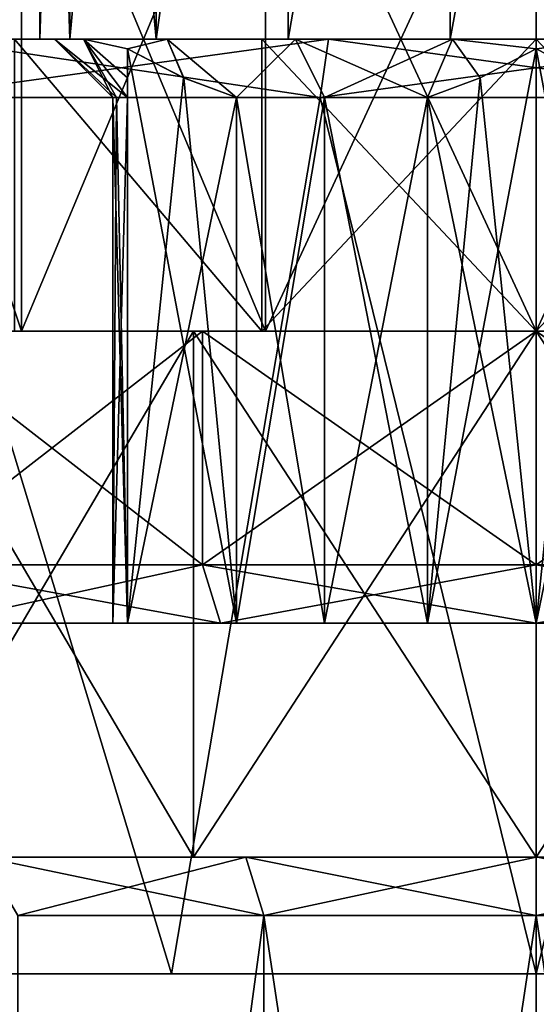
# Model space of a CAD drawing. Header units: millimetres. Extents: x -144 to 364, y -408 to 1133.
# Tile 101 of 256: x -4.42 to 0, y 29.99 to 38.42. Entities that reach past the tile are written whole.
import ezdxf

# ---------------------------------------------------------------- set-up
doc = ezdxf.new("R2010")
doc.units = ezdxf.units.MM
doc.header["$LTSCALE"] = 41.718519
for name, color, linetype in [('173', 7, 'CONTINUOUS'), ('174', 7, 'CONTINUOUS'), ('179', 7, 'CONTINUOUS'), ('183', 7, 'CONTINUOUS'), ('184', 7, 'CONTINUOUS'), ('361', 7, 'CONTINUOUS'), ('362', 7, 'CONTINUOUS'), ('363', 7, 'CONTINUOUS'), ('364', 7, 'CONTINUOUS'), ('365', 7, 'CONTINUOUS'), ('366', 7, 'CONTINUOUS'), ('367', 7, 'CONTINUOUS'), ('370', 7, 'CONTINUOUS'), ('371', 7, 'CONTINUOUS'), ('372', 7, 'CONTINUOUS'), ('375', 7, 'CONTINUOUS'), ('376', 7, 'CONTINUOUS'), ('377', 7, 'CONTINUOUS'), ('378', 7, 'CONTINUOUS'), ('383', 7, 'CONTINUOUS'), ('384', 7, 'CONTINUOUS'), ('385', 7, 'CONTINUOUS'), ('386', 7, 'CONTINUOUS'), ('389', 7, 'CONTINUOUS'), ('390', 7, 'CONTINUOUS'), ('391', 7, 'CONTINUOUS'), ('392', 7, 'CONTINUOUS'), ('393', 7, 'CONTINUOUS'), ('396', 7, 'CONTINUOUS'), ('397', 7, 'CONTINUOUS'), ('398', 7, 'CONTINUOUS'), ('400', 7, 'CONTINUOUS'), ('401', 7, 'CONTINUOUS'), ('402', 7, 'CONTINUOUS'), ('403', 7, 'CONTINUOUS'), ('404', 7, 'CONTINUOUS'), ('405', 7, 'CONTINUOUS'), ('740', 7, 'CONTINUOUS'), ('744', 7, 'CONTINUOUS'), ('746', 7, 'CONTINUOUS'), ('747', 7, 'CONTINUOUS'), ('748', 7, 'CONTINUOUS'), ('749', 7, 'CONTINUOUS')]:
    doc.layers.add(name, color=color, linetype=linetype)

msp = doc.modelspace()

# ---------------------------------------------------------------- linework, layer by layer
at = {"layer": '173', "color": 7, "linetype": 'CONTINUOUS', "true_color": 0xaaaaaa}
for points in [[(-2.3331, 30.75, 7.1805), (-4.4377, 15.25, 6.1081), (-4.4378, 30.75, 6.1081), (-2.3331, 30.75, 7.1805)], [(-2.333, 15.25, 7.1805), (-4.4377, 15.25, 6.1081), (-2.3331, 30.75, 7.1805), (-2.333, 15.25, 7.1805)], [(0, 30.75, 7.55), (-2.333, 15.25, 7.1805), (-2.3331, 30.75, 7.1805), (0, 30.75, 7.55)], [(0, 15.25, 7.55), (-2.333, 15.25, 7.1805), (0, 30.75, 7.55), (0, 15.25, 7.55)], [(2.333, 15.25, 7.1805), (0, 15.25, 7.55), (2.3331, 30.75, 7.1805), (2.333, 15.25, 7.1805)], [(2.3331, 30.75, 7.1805), (0, 15.25, 7.55), (0, 30.75, 7.55), (2.3331, 30.75, 7.1805)]]:
    msp.add_3dface(points, dxfattribs=at)
at = {"layer": '174', "color": 7, "linetype": 'CONTINUOUS', "true_color": 0xaaaaaa}
for points in [[(-5.584, 31.25, -7.6857), (-7.6857, 31.25, -5.584), (-2.4876, 31.25, -7.656), (-5.584, 31.25, -7.6857)], [(-2.4876, 31.25, -7.656), (-7.6857, 31.25, -5.584), (-4.7317, 31.25, -6.5126), (-2.4876, 31.25, -7.656)], [(-2.9356, 31.25, -9.035), (-5.584, 31.25, -7.6857), (2.9356, 31.25, -9.035), (-2.9356, 31.25, -9.035)], [(2.9356, 31.25, -9.035), (-5.584, 31.25, -7.6857), (0, 31.25, -8.05), (2.9356, 31.25, -9.035)], [(0, 31.25, -8.05), (-5.584, 31.25, -7.6857), (-2.4876, 31.25, -7.656), (0, 31.25, -8.05)], [(-5.584, 31.25, 7.6857), (-2.9356, 31.25, 9.035), (0, 31.25, 8.05), (-5.584, 31.25, 7.6857)], [(-4.7317, 31.25, 6.5126), (-5.584, 31.25, 7.6857), (-2.4876, 31.25, 7.656), (-4.7317, 31.25, 6.5126)], [(-2.4876, 31.25, 7.656), (-5.584, 31.25, 7.6857), (0, 31.25, 8.05), (-2.4876, 31.25, 7.656)], [(0, 31.25, -9.5), (-2.9356, 31.25, -9.035), (2.9356, 31.25, -9.035), (0, 31.25, -9.5)], [(2.9356, 31.25, 9.035), (5.584, 31.25, 7.6857), (-2.9356, 31.25, 9.035), (2.9356, 31.25, 9.035)], [(-2.9356, 31.25, 9.035), (5.584, 31.25, 7.6857), (0, 31.25, 8.05), (-2.9356, 31.25, 9.035)], [(0, 31.25, 9.5), (2.9356, 31.25, 9.035), (-2.9356, 31.25, 9.035), (0, 31.25, 9.5)], [(0, 31.25, 8.05), (5.584, 31.25, 7.6857), (2.4876, 31.25, 7.656), (0, 31.25, 8.05)]]:
    msp.add_3dface(points, dxfattribs=at)
at = {"layer": '179', "color": 7, "linetype": 'CONTINUOUS', "true_color": 0xaaaaaa}
for points in [[(-4.4378, 30.75, -6.1081), (-4.4377, 15.25, -6.1081), (-2.3331, 30.75, -7.1805), (-4.4378, 30.75, -6.1081)], [(-4.4377, 15.25, -6.1081), (-2.333, 15.25, -7.1805), (-2.3331, 30.75, -7.1805), (-4.4377, 15.25, -6.1081)], [(-2.333, 15.25, -7.1805), (0, 15.25, -7.55), (-2.3331, 30.75, -7.1805), (-2.333, 15.25, -7.1805)], [(-2.3331, 30.75, -7.1805), (0, 15.25, -7.55), (0, 30.75, -7.55), (-2.3331, 30.75, -7.1805)], [(0, 15.25, -7.55), (2.333, 15.25, -7.1805), (0, 30.75, -7.55), (0, 15.25, -7.55)], [(0, 30.75, -7.55), (2.333, 15.25, -7.1805), (2.3331, 30.75, -7.1805), (0, 30.75, -7.55)]]:
    msp.add_3dface(points, dxfattribs=at)
at = {"layer": '183', "color": 7, "linetype": 'CONTINUOUS', "true_color": 0xaaaaaa}
for points in [[(-4.4378, 30.75, 6.1081), (-4.7317, 31.25, 6.5126), (-2.4876, 31.25, 7.656), (-4.4378, 30.75, 6.1081)], [(-2.3331, 30.75, 7.1805), (-4.4378, 30.75, 6.1081), (-2.4876, 31.25, 7.656), (-2.3331, 30.75, 7.1805)], [(-2.3331, 30.75, 7.1805), (-2.4876, 31.25, 7.656), (0, 31.25, 8.05), (-2.3331, 30.75, 7.1805)], [(0, 30.75, 7.55), (-2.3331, 30.75, 7.1805), (0, 31.25, 8.05), (0, 30.75, 7.55)], [(2.3331, 30.75, 7.1805), (0, 30.75, 7.55), (2.4876, 31.25, 7.656), (2.3331, 30.75, 7.1805)], [(0, 30.75, 7.55), (0, 31.25, 8.05), (2.4876, 31.25, 7.656), (0, 30.75, 7.55)]]:
    msp.add_3dface(points, dxfattribs=at)
at = {"layer": '184', "color": 7, "linetype": 'CONTINUOUS', "true_color": 0xaaaaaa}
for points in [[(-2.4876, 31.25, -7.656), (-4.7317, 31.25, -6.5126), (-2.3331, 30.75, -7.1805), (-2.4876, 31.25, -7.656)], [(-4.7317, 31.25, -6.5126), (-4.4378, 30.75, -6.1081), (-2.3331, 30.75, -7.1805), (-4.7317, 31.25, -6.5126)], [(0, 31.25, -8.05), (-2.4876, 31.25, -7.656), (0, 30.75, -7.55), (0, 31.25, -8.05)], [(-2.4876, 31.25, -7.656), (-2.3331, 30.75, -7.1805), (0, 30.75, -7.55), (-2.4876, 31.25, -7.656)], [(0, 31.25, -8.05), (0, 30.75, -7.55), (2.3331, 30.75, -7.1805), (0, 31.25, -8.05)]]:
    msp.add_3dface(points, dxfattribs=at)
at = {"layer": '361', "color": 7, "linetype": 'CONTINUOUS', "true_color": 0xaaaaaa}
for points in [[(-4.4083, 40.75, 6.0677), (-6.0676, 40.75, 4.4084), (-4.4083, 35.75, 6.0677), (-4.4083, 40.75, 6.0677)], [(-4.4083, 35.75, 6.0677), (-6.0676, 40.75, 4.4084), (-6.0676, 35.75, 4.4084), (-4.4083, 35.75, 6.0677)], [(-2.3177, 40.75, 7.1329), (-4.4083, 40.75, 6.0677), (-2.3177, 35.75, 7.1329), (-2.3177, 40.75, 7.1329)], [(-2.3177, 35.75, 7.1329), (-4.4083, 40.75, 6.0677), (-4.4083, 35.75, 6.0677), (-2.3177, 35.75, 7.1329)], [(0, 40.75, 7.5), (-2.3177, 40.75, 7.1329), (0, 35.75, 7.5), (0, 40.75, 7.5)], [(0, 35.75, 7.5), (-2.3177, 40.75, 7.1329), (-2.3177, 35.75, 7.1329), (0, 35.75, 7.5)], [(2.3177, 40.75, 7.1329), (0, 40.75, 7.5), (2.3177, 35.75, 7.1329), (2.3177, 40.75, 7.1329)], [(2.3177, 35.75, 7.1329), (0, 40.75, 7.5), (0, 35.75, 7.5), (2.3177, 35.75, 7.1329)]]:
    msp.add_3dface(points, dxfattribs=at)
at = {"layer": '362', "color": 7, "linetype": 'CONTINUOUS', "true_color": 0xaaaaaa}
for points in [[(-4.4083, 35.75, 6.0677), (-6.0676, 35.75, 4.4084), (-6.1485, 35.75, 4.4672), (-4.4083, 35.75, 6.0677)], [(-4.4672, 35.75, 6.1485), (-4.4083, 35.75, 6.0677), (-6.1485, 35.75, 4.4672), (-4.4672, 35.75, 6.1485)], [(-4.4672, 35.75, -6.1485), (-6.1485, 35.75, -4.4672), (-4.4083, 35.75, -6.0677), (-4.4672, 35.75, -6.1485)], [(-4.4083, 35.75, -6.0677), (-6.1485, 35.75, -4.4672), (-6.0676, 35.75, -4.4084), (-4.4083, 35.75, -6.0677)], [(-2.3177, 35.75, 7.1329), (-4.4083, 35.75, 6.0677), (-4.4672, 35.75, 6.1485), (-2.3177, 35.75, 7.1329)], [(-2.3485, 35.75, 7.228), (-2.3177, 35.75, 7.1329), (-4.4672, 35.75, 6.1485), (-2.3485, 35.75, 7.228)], [(-2.3485, 35.75, -7.228), (-4.4672, 35.75, -6.1485), (-2.3177, 35.75, -7.1329), (-2.3485, 35.75, -7.228)], [(-2.3177, 35.75, -7.1329), (-4.4672, 35.75, -6.1485), (-4.4083, 35.75, -6.0677), (-2.3177, 35.75, -7.1329)], [(0, 35.75, 7.5), (-2.3177, 35.75, 7.1329), (-2.3485, 35.75, 7.228), (0, 35.75, 7.5)], [(0, 35.75, 7.6), (0, 35.75, 7.5), (-2.3485, 35.75, 7.228), (0, 35.75, 7.6)], [(0, 35.75, -7.6), (-2.3485, 35.75, -7.228), (0, 35.75, -7.5), (0, 35.75, -7.6)], [(0, 35.75, -7.5), (-2.3485, 35.75, -7.228), (-2.3177, 35.75, -7.1329), (0, 35.75, -7.5)], [(2.3177, 35.75, 7.1329), (0, 35.75, 7.5), (2.3485, 35.75, 7.228), (2.3177, 35.75, 7.1329)], [(2.3485, 35.75, 7.228), (0, 35.75, 7.5), (0, 35.75, 7.6), (2.3485, 35.75, 7.228)], [(2.3485, 35.75, -7.228), (0, 35.75, -7.6), (0, 35.75, -7.5), (2.3485, 35.75, -7.228)], [(2.3177, 35.75, -7.1329), (2.3485, 35.75, -7.228), (0, 35.75, -7.5), (2.3177, 35.75, -7.1329)]]:
    msp.add_3dface(points, dxfattribs=at)
at = {"layer": '363', "color": 7, "linetype": 'CONTINUOUS', "true_color": 0xaaaaaa}
for points in [[(-2.8584, 35.75, 8.7973), (-5.437, 35.75, 7.4834), (-2.8585, 33.75, 8.7973), (-2.8584, 35.75, 8.7973)], [(-2.8585, 33.75, 8.7973), (-5.437, 35.75, 7.4834), (-5.437, 33.75, 7.4834), (-2.8585, 33.75, 8.7973)], [(0, 33.75, 9.25), (-2.8584, 35.75, 8.7973), (-2.8585, 33.75, 8.7973), (0, 33.75, 9.25)], [(0, 35.75, 9.25), (-2.8584, 35.75, 8.7973), (0, 33.75, 9.25), (0, 35.75, 9.25)], [(2.8584, 35.75, 8.7973), (0, 35.75, 9.25), (2.8585, 33.75, 8.7973), (2.8584, 35.75, 8.7973)], [(2.8585, 33.75, 8.7973), (0, 35.75, 9.25), (0, 33.75, 9.25), (2.8585, 33.75, 8.7973)]]:
    msp.add_3dface(points, dxfattribs=at)
at = {"layer": '364', "color": 7, "linetype": 'CONTINUOUS', "true_color": 0xaaaaaa}
for points in [[(-8.3218, 33.25, 2.7038), (-8.75, 33.25), (-2.5673, 33.25, 2.5592), (-8.3218, 33.25, 2.7038)], [(-8.75, 33.25), (-8.3218, 33.25, -2.7038), (-3.625, 33.25), (-8.75, 33.25)], [(-2.5673, 33.25, 2.5592), (-8.75, 33.25), (-3.5, 33.25, 2.0207), (-2.5673, 33.25, 2.5592)], [(-3.5, 33.25, 2.0207), (-8.75, 33.25), (-3.5, 33.25, 0.9437), (-3.5, 33.25, 2.0207)], [(-3.5, 33.25, 0.9437), (-8.75, 33.25), (-3.625, 33.25), (-3.5, 33.25, 0.9437)], [(-7.0789, 33.25, 5.1431), (-8.3218, 33.25, 2.7038), (0, 33.25, 4.0415), (-7.0789, 33.25, 5.1431)], [(0, 33.25, 4.0415), (-8.3218, 33.25, 2.7038), (-0.9327, 33.25, 3.503), (0, 33.25, 4.0415)], [(-0.9327, 33.25, 3.503), (-8.3218, 33.25, 2.7038), (-1.8125, 33.25, 3.1393), (-0.9327, 33.25, 3.503)], [(-1.8125, 33.25, 3.1393), (-8.3218, 33.25, 2.7038), (-2.5673, 33.25, 2.5592), (-1.8125, 33.25, 3.1393)], [(-8.3218, 33.25, -2.7038), (-7.0789, 33.25, -5.1431), (-1.8125, 33.25, -3.1393), (-8.3218, 33.25, -2.7038)], [(-3.625, 33.25), (-8.3218, 33.25, -2.7038), (-3.5, 33.25, -0.9437), (-3.625, 33.25)], [(-3.5, 33.25, -0.9437), (-8.3218, 33.25, -2.7038), (-3.5, 33.25, -2.0207), (-3.5, 33.25, -0.9437)], [(-3.5, 33.25, -2.0207), (-8.3218, 33.25, -2.7038), (-2.5673, 33.25, -2.5592), (-3.5, 33.25, -2.0207)], [(-2.5673, 33.25, -2.5592), (-8.3218, 33.25, -2.7038), (-1.8125, 33.25, -3.1393), (-2.5673, 33.25, -2.5592)], [(-5.1431, 33.25, 7.0789), (-7.0789, 33.25, 5.1431), (5.1431, 33.25, 7.0789), (-5.1431, 33.25, 7.0789)], [(5.1431, 33.25, 7.0789), (-7.0789, 33.25, 5.1431), (7.0789, 33.25, 5.1431), (5.1431, 33.25, 7.0789)], [(7.0789, 33.25, 5.1431), (-7.0789, 33.25, 5.1431), (0, 33.25, 4.0415), (7.0789, 33.25, 5.1431)], [(-5.1431, 33.25, -7.0789), (7.0789, 33.25, -5.1431), (-7.0789, 33.25, -5.1431), (-5.1431, 33.25, -7.0789)], [(-7.0789, 33.25, -5.1431), (7.0789, 33.25, -5.1431), (0, 33.25, -4.0415), (-7.0789, 33.25, -5.1431)], [(-1.8125, 33.25, -3.1393), (-7.0789, 33.25, -5.1431), (-0.9327, 33.25, -3.503), (-1.8125, 33.25, -3.1393)], [(-0.9327, 33.25, -3.503), (-7.0789, 33.25, -5.1431), (0, 33.25, -4.0415), (-0.9327, 33.25, -3.503)], [(-2.7038, 33.25, 8.3218), (-5.1431, 33.25, 7.0789), (2.7038, 33.25, 8.3218), (-2.7038, 33.25, 8.3218)], [(2.7038, 33.25, 8.3218), (-5.1431, 33.25, 7.0789), (5.1431, 33.25, 7.0789), (2.7038, 33.25, 8.3218)], [(5.1431, 33.25, -7.0789), (7.0789, 33.25, -5.1431), (-5.1431, 33.25, -7.0789), (5.1431, 33.25, -7.0789)], [(-2.7038, 33.25, -8.3218), (5.1431, 33.25, -7.0789), (-5.1431, 33.25, -7.0789), (-2.7038, 33.25, -8.3218)], [(0, 33.25, 8.75), (-2.7038, 33.25, 8.3218), (2.7038, 33.25, 8.3218), (0, 33.25, 8.75)], [(2.7038, 33.25, -8.3218), (5.1431, 33.25, -7.0789), (-2.7038, 33.25, -8.3218), (2.7038, 33.25, -8.3218)], [(0, 33.25, -8.75), (2.7038, 33.25, -8.3218), (-2.7038, 33.25, -8.3218), (0, 33.25, -8.75)], [(0.9327, 33.25, 3.503), (7.0789, 33.25, 5.1431), (0, 33.25, 4.0415), (0.9327, 33.25, 3.503)], [(7.0789, 33.25, -5.1431), (8.3218, 33.25, -2.7038), (0, 33.25, -4.0415), (7.0789, 33.25, -5.1431)], [(0, 33.25, -4.0415), (8.3218, 33.25, -2.7038), (0.9327, 33.25, -3.503), (0, 33.25, -4.0415)]]:
    msp.add_3dface(points, dxfattribs=at)
at = {"layer": '365', "color": 7, "linetype": 'CONTINUOUS', "true_color": 0xaaaaaa}
for points in [[(-3.5, 33.25, 0.9437), (-3.625, 33.25), (-3.5, 37.75, 0.9437), (-3.5, 33.25, 0.9437)], [(-3.625, 33.25), (-3.5, 33.25, -0.9437), (-3.625, 37.75), (-3.625, 33.25)], [(-3.5, 37.75, 0.9437), (-3.625, 33.25), (-3.5936, 37.75, 0.476), (-3.5, 37.75, 0.9437)], [(-3.5936, 37.75, 0.476), (-3.625, 33.25), (-3.625, 37.75), (-3.5936, 37.75, 0.476)], [(-3.625, 37.75), (-3.5, 33.25, -0.9437), (-3.5936, 37.75, -0.476), (-3.625, 37.75)], [(-3.5936, 37.75, -0.476), (-3.5, 33.25, -0.9437), (-3.5, 37.75, -0.9437), (-3.5936, 37.75, -0.476)]]:
    msp.add_3dface(points, dxfattribs=at)
at = {"layer": '366', "color": 7, "linetype": 'CONTINUOUS', "true_color": 0xaaaaaa}
for points in [[(-3.9937, 38.25, -1.4535), (-4.25, 38.25), (-3.8763, 38.25, -1.4108), (-3.9937, 38.25, -1.4535)], [(-4.25, 38.25), (-3.9937, 38.25, 1.4535), (-4.125, 38.25), (-4.25, 38.25)], [(-4.25, 38.25), (-4.125, 38.25), (-3.8763, 38.25, -1.4108), (-4.25, 38.25)], [(-4.125, 38.25), (-3.9937, 38.25, 1.4535), (-3.8763, 38.25, 1.4108), (-4.125, 38.25)], [(-3.2557, 38.25, -2.7318), (-3.9937, 38.25, -1.4535), (-3.16, 38.25, -2.6514), (-3.2557, 38.25, -2.7318)], [(-3.16, 38.25, -2.6514), (-3.9937, 38.25, -1.4535), (-3.8763, 38.25, -1.4108), (-3.16, 38.25, -2.6514)], [(-3.9937, 38.25, 1.4535), (-3.2557, 38.25, 2.7318), (-3.16, 38.25, 2.6514), (-3.9937, 38.25, 1.4535)], [(-3.8763, 38.25, 1.4108), (-3.9937, 38.25, 1.4535), (-3.16, 38.25, 2.6514), (-3.8763, 38.25, 1.4108)], [(-2.125, 38.25, -3.6806), (-3.2557, 38.25, -2.7318), (-2.0625, 38.25, -3.5723), (-2.125, 38.25, -3.6806)], [(-2.0625, 38.25, -3.5723), (-3.2557, 38.25, -2.7318), (-3.16, 38.25, -2.6514), (-2.0625, 38.25, -3.5723)], [(-3.2557, 38.25, 2.7318), (-2.125, 38.25, 3.6806), (-2.0625, 38.25, 3.5723), (-3.2557, 38.25, 2.7318)], [(-3.16, 38.25, 2.6514), (-3.2557, 38.25, 2.7318), (-2.0625, 38.25, 3.5723), (-3.16, 38.25, 2.6514)], [(-0.738, 38.25, -4.1854), (-2.125, 38.25, -3.6806), (-0.7163, 38.25, -4.0623), (-0.738, 38.25, -4.1854)], [(-0.7163, 38.25, -4.0623), (-2.125, 38.25, -3.6806), (-2.0625, 38.25, -3.5723), (-0.7163, 38.25, -4.0623)], [(-2.125, 38.25, 3.6806), (-0.738, 38.25, 4.1854), (-0.7163, 38.25, 4.0623), (-2.125, 38.25, 3.6806)], [(-2.0625, 38.25, 3.5723), (-2.125, 38.25, 3.6806), (-0.7163, 38.25, 4.0623), (-2.0625, 38.25, 3.5723)], [(0.738, 38.25, -4.1854), (-0.738, 38.25, -4.1854), (-0.7163, 38.25, -4.0623), (0.738, 38.25, -4.1854)], [(-0.738, 38.25, 4.1854), (0.738, 38.25, 4.1854), (0.7163, 38.25, 4.0623), (-0.738, 38.25, 4.1854)], [(-0.7163, 38.25, 4.0623), (-0.738, 38.25, 4.1854), (0.7163, 38.25, 4.0623), (-0.7163, 38.25, 4.0623)], [(0.7163, 38.25, -4.0623), (0.738, 38.25, -4.1854), (-0.7163, 38.25, -4.0623), (0.7163, 38.25, -4.0623)]]:
    msp.add_3dface(points, dxfattribs=at)
at = {"layer": '367', "color": 7, "linetype": 'CONTINUOUS', "true_color": 0xaaaaaa}
for points in [[(-3.9937, 38.25, 1.4535), (-4.25, 38.25), (-3.9937, 46.25, 1.4535), (-3.9937, 38.25, 1.4535)], [(-3.9937, 46.25, 1.4535), (-4.25, 38.25), (-4.25, 46.25), (-3.9937, 46.25, 1.4535)], [(-3.2557, 38.25, 2.7318), (-3.9937, 38.25, 1.4535), (-3.2557, 46.25, 2.7318), (-3.2557, 38.25, 2.7318)], [(-3.2557, 46.25, 2.7318), (-3.9937, 38.25, 1.4535), (-3.9937, 46.25, 1.4535), (-3.2557, 46.25, 2.7318)], [(-2.125, 38.25, 3.6806), (-3.2557, 38.25, 2.7318), (-2.1251, 46.25, 3.6806), (-2.125, 38.25, 3.6806)], [(-2.1251, 46.25, 3.6806), (-3.2557, 38.25, 2.7318), (-3.2557, 46.25, 2.7318), (-2.1251, 46.25, 3.6806)], [(-0.738, 46.25, 4.1854), (-2.125, 38.25, 3.6806), (-2.1251, 46.25, 3.6806), (-0.738, 46.25, 4.1854)], [(-0.738, 38.25, 4.1854), (-2.125, 38.25, 3.6806), (-0.738, 46.25, 4.1854), (-0.738, 38.25, 4.1854)], [(0.738, 38.25, 4.1854), (-0.738, 38.25, 4.1854), (0.738, 46.25, 4.1854), (0.738, 38.25, 4.1854)], [(0.738, 46.25, 4.1854), (-0.738, 38.25, 4.1854), (-0.738, 46.25, 4.1854), (0.738, 46.25, 4.1854)]]:
    msp.add_3dface(points, dxfattribs=at)
at = {"layer": '370', "color": 7, "linetype": 'CONTINUOUS', "true_color": 0xaaaaaa}
for points in [[(-6.0676, 40.75, -4.4084), (-4.4083, 40.75, -6.0677), (-6.0676, 35.75, -4.4084), (-6.0676, 40.75, -4.4084)], [(-4.4083, 40.75, -6.0677), (-4.4083, 35.75, -6.0677), (-6.0676, 35.75, -4.4084), (-4.4083, 40.75, -6.0677)], [(-4.4083, 40.75, -6.0677), (-2.3177, 40.75, -7.1329), (-4.4083, 35.75, -6.0677), (-4.4083, 40.75, -6.0677)], [(-2.3177, 40.75, -7.1329), (-2.3177, 35.75, -7.1329), (-4.4083, 35.75, -6.0677), (-2.3177, 40.75, -7.1329)], [(-2.3177, 40.75, -7.1329), (0, 40.75, -7.5), (-2.3177, 35.75, -7.1329), (-2.3177, 40.75, -7.1329)], [(0, 40.75, -7.5), (0, 35.75, -7.5), (-2.3177, 35.75, -7.1329), (0, 40.75, -7.5)], [(0, 40.75, -7.5), (2.3177, 40.75, -7.1329), (0, 35.75, -7.5), (0, 40.75, -7.5)], [(2.3177, 40.75, -7.1329), (2.3177, 35.75, -7.1329), (0, 35.75, -7.5), (2.3177, 40.75, -7.1329)]]:
    msp.add_3dface(points, dxfattribs=at)
at = {"layer": '371', "color": 7, "linetype": 'CONTINUOUS', "true_color": 0xaaaaaa}
for points in [[(-5.437, 35.75, -7.4834), (-2.8584, 35.75, -8.7973), (-5.437, 33.75, -7.4834), (-5.437, 35.75, -7.4834)], [(-5.437, 33.75, -7.4834), (-2.8584, 35.75, -8.7973), (-2.8585, 33.75, -8.7973), (-5.437, 33.75, -7.4834)], [(-2.8584, 35.75, -8.7973), (0, 35.75, -9.25), (-2.8585, 33.75, -8.7973), (-2.8584, 35.75, -8.7973)], [(-2.8585, 33.75, -8.7973), (0, 35.75, -9.25), (0, 33.75, -9.25), (-2.8585, 33.75, -8.7973)], [(0, 35.75, -9.25), (2.8584, 35.75, -8.7973), (0, 33.75, -9.25), (0, 35.75, -9.25)], [(0, 33.75, -9.25), (2.8584, 35.75, -8.7973), (2.8585, 33.75, -8.7973), (0, 33.75, -9.25)]]:
    msp.add_3dface(points, dxfattribs=at)
at = {"layer": '372', "color": 7, "linetype": 'CONTINUOUS', "true_color": 0xaaaaaa}
for points in [[(-4.25, 38.25), (-3.9937, 38.25, -1.4535), (-4.25, 46.25), (-4.25, 38.25)], [(-4.25, 46.25), (-3.9937, 38.25, -1.4535), (-3.9937, 46.25, -1.4535), (-4.25, 46.25)], [(-3.9937, 38.25, -1.4535), (-3.2557, 38.25, -2.7318), (-3.9937, 46.25, -1.4535), (-3.9937, 38.25, -1.4535)], [(-3.9937, 46.25, -1.4535), (-3.2557, 38.25, -2.7318), (-3.2557, 46.25, -2.7318), (-3.9937, 46.25, -1.4535)], [(-3.2557, 38.25, -2.7318), (-2.125, 38.25, -3.6806), (-2.1251, 46.25, -3.6806), (-3.2557, 38.25, -2.7318)], [(-3.2557, 46.25, -2.7318), (-3.2557, 38.25, -2.7318), (-2.1251, 46.25, -3.6806), (-3.2557, 46.25, -2.7318)], [(-2.1251, 46.25, -3.6806), (-2.125, 38.25, -3.6806), (-0.738, 46.25, -4.1854), (-2.1251, 46.25, -3.6806)], [(-2.125, 38.25, -3.6806), (-0.738, 38.25, -4.1854), (-0.738, 46.25, -4.1854), (-2.125, 38.25, -3.6806)], [(-0.738, 38.25, -4.1854), (0.738, 38.25, -4.1854), (-0.738, 46.25, -4.1854), (-0.738, 38.25, -4.1854)], [(-0.738, 46.25, -4.1854), (0.738, 38.25, -4.1854), (0.738, 46.25, -4.1854), (-0.738, 46.25, -4.1854)]]:
    msp.add_3dface(points, dxfattribs=at)
at = {"layer": '375', "color": 7, "linetype": 'CONTINUOUS', "true_color": 0xaaaaaa}
for points in [[(-2.8585, 33.75, 8.7973), (-5.437, 33.75, 7.4834), (-2.7038, 33.25, 8.3218), (-2.8585, 33.75, 8.7973)], [(-5.437, 33.75, 7.4834), (-5.1431, 33.25, 7.0789), (-2.7038, 33.25, 8.3218), (-5.437, 33.75, 7.4834)], [(0, 33.75, 9.25), (-2.8585, 33.75, 8.7973), (0, 33.25, 8.75), (0, 33.75, 9.25)], [(-2.8585, 33.75, 8.7973), (-2.7038, 33.25, 8.3218), (0, 33.25, 8.75), (-2.8585, 33.75, 8.7973)], [(2.8585, 33.75, 8.7973), (0, 33.75, 9.25), (2.7038, 33.25, 8.3218), (2.8585, 33.75, 8.7973)], [(0, 33.75, 9.25), (0, 33.25, 8.75), (2.7038, 33.25, 8.3218), (0, 33.75, 9.25)]]:
    msp.add_3dface(points, dxfattribs=at)
at = {"layer": '376', "color": 7, "linetype": 'CONTINUOUS', "true_color": 0xaaaaaa}
for points in [[(-5.1431, 33.25, -7.0789), (-5.437, 33.75, -7.4834), (-2.8585, 33.75, -8.7973), (-5.1431, 33.25, -7.0789)], [(-2.7038, 33.25, -8.3218), (-5.1431, 33.25, -7.0789), (-2.8585, 33.75, -8.7973), (-2.7038, 33.25, -8.3218)], [(-2.7038, 33.25, -8.3218), (-2.8585, 33.75, -8.7973), (0, 33.75, -9.25), (-2.7038, 33.25, -8.3218)], [(0, 33.25, -8.75), (-2.7038, 33.25, -8.3218), (0, 33.75, -9.25), (0, 33.25, -8.75)], [(2.7038, 33.25, -8.3218), (0, 33.25, -8.75), (2.8585, 33.75, -8.7973), (2.7038, 33.25, -8.3218)], [(0, 33.25, -8.75), (0, 33.75, -9.25), (2.8585, 33.75, -8.7973), (0, 33.25, -8.75)]]:
    msp.add_3dface(points, dxfattribs=at)
at = {"layer": '377', "color": 7, "linetype": 'CONTINUOUS', "true_color": 0xaaaaaa}
for points in [[(-3.625, 37.75), (-4.125, 38.25), (-3.8763, 38.25, 1.4108), (-3.625, 37.75)], [(-3.5, 37.75, 0.9437), (-3.5936, 37.75, 0.476), (-3.8763, 38.25, 1.4108), (-3.5, 37.75, 0.9437)], [(-3.5, 37.75, 0.9437), (-3.8763, 38.25, 1.4108), (-3.5, 37.9197, 1.4662), (-3.5, 37.75, 0.9437)], [(-3.5936, 37.75, 0.476), (-3.625, 37.75), (-3.8763, 38.25, 1.4108), (-3.5936, 37.75, 0.476)], [(-3.8763, 38.25, 1.4108), (-3.16, 38.25, 2.6514), (-3.5, 38.1665, 2.0207), (-3.8763, 38.25, 1.4108)], [(-3.5, 37.9197, 1.4662), (-3.8763, 38.25, 1.4108), (-3.5, 38.1665, 2.0207), (-3.5, 37.9197, 1.4662)], [(-3.5, 38.1665, 2.0207), (-3.16, 38.25, 2.6514), (-3.0181, 37.919, 2.2989), (-3.5, 38.1665, 2.0207)], [(-3.16, 38.25, 2.6514), (-2.0625, 38.25, 3.5723), (-2.5673, 37.75, 2.5592), (-3.16, 38.25, 2.6514)], [(-3.0181, 37.919, 2.2989), (-3.16, 38.25, 2.6514), (-2.5673, 37.75, 2.5592), (-3.0181, 37.919, 2.2989)], [(-2.5673, 37.75, 2.5592), (-2.0625, 38.25, 3.5723), (-1.8125, 37.75, 3.1393), (-2.5673, 37.75, 2.5592)], [(-2.0625, 38.25, 3.5723), (-0.7163, 38.25, 4.0623), (-1.8125, 37.75, 3.1393), (-2.0625, 38.25, 3.5723)], [(-1.8125, 37.75, 3.1393), (-0.7163, 38.25, 4.0623), (-0.9327, 37.75, 3.503), (-1.8125, 37.75, 3.1393)], [(-0.9327, 37.75, 3.503), (-0.7163, 38.25, 4.0623), (-0.4802, 37.9197, 3.7642), (-0.9327, 37.75, 3.503)], [(-0.7163, 38.25, 4.0623), (0.7163, 38.25, 4.0623), (0, 38.1665, 4.0415), (-0.7163, 38.25, 4.0623)], [(-0.4802, 37.9197, 3.7642), (-0.7163, 38.25, 4.0623), (0, 38.1665, 4.0415), (-0.4802, 37.9197, 3.7642)], [(0, 38.1665, 4.0415), (0.7163, 38.25, 4.0623), (0.4819, 37.919, 3.7632), (0, 38.1665, 4.0415)]]:
    msp.add_3dface(points, dxfattribs=at)
at = {"layer": '378', "color": 7, "linetype": 'CONTINUOUS', "true_color": 0xaaaaaa}
for points in [[(-3.625, 37.75), (-3.5936, 37.75, -0.476), (-4.125, 38.25), (-3.625, 37.75)], [(-3.5936, 37.75, -0.476), (-3.5, 37.75, -0.9437), (-4.125, 38.25), (-3.5936, 37.75, -0.476)], [(-4.125, 38.25), (-3.5, 37.75, -0.9437), (-3.8763, 38.25, -1.4108), (-4.125, 38.25)], [(-3.8763, 38.25, -1.4108), (-3.5, 37.75, -0.9437), (-3.5, 37.919, -1.4643), (-3.8763, 38.25, -1.4108)], [(-3.16, 38.25, -2.6514), (-3.8763, 38.25, -1.4108), (-3.5, 38.1665, -2.0207), (-3.16, 38.25, -2.6514)], [(-3.5, 38.1665, -2.0207), (-3.8763, 38.25, -1.4108), (-3.5, 37.919, -1.4643), (-3.5, 38.1665, -2.0207)], [(-3.0198, 37.9197, -2.298), (-3.16, 38.25, -2.6514), (-3.5, 38.1665, -2.0207), (-3.0198, 37.9197, -2.298)], [(-2.0625, 38.25, -3.5723), (-3.16, 38.25, -2.6514), (-2.5673, 37.75, -2.5592), (-2.0625, 38.25, -3.5723)], [(-2.5673, 37.75, -2.5592), (-3.16, 38.25, -2.6514), (-3.0198, 37.9197, -2.298), (-2.5673, 37.75, -2.5592)], [(-1.8125, 37.75, -3.1393), (-2.0625, 38.25, -3.5723), (-2.5673, 37.75, -2.5592), (-1.8125, 37.75, -3.1393)], [(-0.7163, 38.25, -4.0623), (-2.0625, 38.25, -3.5723), (-0.9327, 37.75, -3.503), (-0.7163, 38.25, -4.0623)], [(-0.9327, 37.75, -3.503), (-2.0625, 38.25, -3.5723), (-1.8125, 37.75, -3.1393), (-0.9327, 37.75, -3.503)], [(-0.4819, 37.919, -3.7632), (-0.7163, 38.25, -4.0623), (-0.9327, 37.75, -3.503), (-0.4819, 37.919, -3.7632)], [(0.7163, 38.25, -4.0623), (-0.7163, 38.25, -4.0623), (0, 38.1665, -4.0415), (0.7163, 38.25, -4.0623)], [(0, 38.1665, -4.0415), (-0.7163, 38.25, -4.0623), (-0.4819, 37.919, -3.7632), (0, 38.1665, -4.0415)], [(0.4802, 37.9197, -3.7642), (0.7163, 38.25, -4.0623), (0, 38.1665, -4.0415), (0.4802, 37.9197, -3.7642)]]:
    msp.add_3dface(points, dxfattribs=at)
at = {"layer": '383', "color": 7, "linetype": 'CONTINUOUS', "true_color": 0xaaaaaa}
for points in [[(-0.9327, 33.25, -3.503), (0, 33.25, -4.0415), (0, 38.1665, -4.0415), (-0.9327, 33.25, -3.503)], [(-0.9327, 33.25, -3.503), (0, 38.1665, -4.0415), (-0.4819, 37.919, -3.7632), (-0.9327, 33.25, -3.503)], [(-0.9327, 33.25, -3.503), (-0.4819, 37.919, -3.7632), (-0.9327, 37.75, -3.503), (-0.9327, 33.25, -3.503)]]:
    msp.add_3dface(points, dxfattribs=at)
at = {"layer": '384', "color": 7, "linetype": 'CONTINUOUS', "true_color": 0xaaaaaa}
for points in [[(-3.5, 33.25, -0.9437), (-3.5, 33.25, -2.0207), (-3.5, 38.1665, -2.0207), (-3.5, 33.25, -0.9437)], [(-3.5, 33.25, -0.9437), (-3.5, 38.1665, -2.0207), (-3.5, 37.919, -1.4643), (-3.5, 33.25, -0.9437)], [(-3.5, 37.75, -0.9437), (-3.5, 33.25, -0.9437), (-3.5, 37.919, -1.4643), (-3.5, 37.75, -0.9437)]]:
    msp.add_3dface(points, dxfattribs=at)
at = {"layer": '385', "color": 7, "linetype": 'CONTINUOUS', "true_color": 0xaaaaaa}
for points in [[(-2.5673, 33.25, 2.5592), (-3.5, 33.25, 2.0207), (-3.5, 38.1665, 2.0207), (-2.5673, 33.25, 2.5592)], [(-2.5673, 33.25, 2.5592), (-3.5, 38.1665, 2.0207), (-3.0181, 37.919, 2.2989), (-2.5673, 33.25, 2.5592)], [(-2.5673, 33.25, 2.5592), (-3.0181, 37.919, 2.2989), (-2.5673, 37.75, 2.5592), (-2.5673, 33.25, 2.5592)]]:
    msp.add_3dface(points, dxfattribs=at)
at = {"layer": '386', "color": 7, "linetype": 'CONTINUOUS', "true_color": 0xaaaaaa}
for points in [[(0.9327, 33.25, 3.503), (0, 33.25, 4.0415), (0, 38.1665, 4.0415), (0.9327, 33.25, 3.503)], [(0.9327, 33.25, 3.503), (0, 38.1665, 4.0415), (0.4819, 37.919, 3.7632), (0.9327, 33.25, 3.503)]]:
    msp.add_3dface(points, dxfattribs=at)
at = {"layer": '389', "color": 7, "linetype": 'CONTINUOUS', "true_color": 0xaaaaaa}
for points in [[(-2.9356, 31.25, 9.035), (-5.584, 31.25, 7.6857), (-2.9357, 35.75, 9.035), (-2.9356, 31.25, 9.035)], [(-2.9357, 35.75, 9.035), (-5.584, 31.25, 7.6857), (-5.5839, 35.75, 7.6857), (-2.9357, 35.75, 9.035)], [(0, 35.75, 9.5), (-2.9356, 31.25, 9.035), (-2.9357, 35.75, 9.035), (0, 35.75, 9.5)], [(0, 31.25, 9.5), (-2.9356, 31.25, 9.035), (0, 35.75, 9.5), (0, 31.25, 9.5)], [(2.9356, 31.25, 9.035), (0, 31.25, 9.5), (2.9357, 35.75, 9.035), (2.9356, 31.25, 9.035)], [(2.9357, 35.75, 9.035), (0, 31.25, 9.5), (0, 35.75, 9.5), (2.9357, 35.75, 9.035)]]:
    msp.add_3dface(points, dxfattribs=at)
at = {"layer": '390', "color": 7, "linetype": 'CONTINUOUS', "true_color": 0xaaaaaa}
for points in [[(-5.437, 35.75, 7.4834), (-2.8584, 35.75, 8.7973), (-5.5839, 35.75, 7.6857), (-5.437, 35.75, 7.4834)], [(-2.8584, 35.75, 8.7973), (-2.9357, 35.75, 9.035), (-5.5839, 35.75, 7.6857), (-2.8584, 35.75, 8.7973)], [(-2.8584, 35.75, -8.7973), (-5.437, 35.75, -7.4834), (-5.5839, 35.75, -7.6857), (-2.8584, 35.75, -8.7973)], [(-2.9357, 35.75, -9.035), (-2.8584, 35.75, -8.7973), (-5.5839, 35.75, -7.6857), (-2.9357, 35.75, -9.035)], [(-2.8584, 35.75, 8.7973), (0, 35.75, 9.25), (-2.9357, 35.75, 9.035), (-2.8584, 35.75, 8.7973)], [(0, 35.75, 9.25), (0, 35.75, 9.5), (-2.9357, 35.75, 9.035), (0, 35.75, 9.25)], [(0, 35.75, -9.25), (-2.8584, 35.75, -8.7973), (-2.9357, 35.75, -9.035), (0, 35.75, -9.25)], [(0, 35.75, -9.5), (0, 35.75, -9.25), (-2.9357, 35.75, -9.035), (0, 35.75, -9.5)], [(0, 35.75, 9.25), (2.8584, 35.75, 8.7973), (2.9357, 35.75, 9.035), (0, 35.75, 9.25)], [(0, 35.75, 9.25), (2.9357, 35.75, 9.035), (0, 35.75, 9.5), (0, 35.75, 9.25)], [(2.8584, 35.75, -8.7973), (0, 35.75, -9.25), (2.9357, 35.75, -9.035), (2.8584, 35.75, -8.7973)], [(2.9357, 35.75, -9.035), (0, 35.75, -9.25), (0, 35.75, -9.5), (2.9357, 35.75, -9.035)]]:
    msp.add_3dface(points, dxfattribs=at)
at = {"layer": '391', "color": 7, "linetype": 'CONTINUOUS', "true_color": 0xaaaaaa}
for points in [[(-2.3485, 35.75, 7.228), (-4.4672, 35.75, 6.1485), (-4.4671, 38.25, 6.1486), (-2.3485, 35.75, 7.228)], [(-2.3485, 38.25, 7.228), (-2.3485, 35.75, 7.228), (-4.4671, 38.25, 6.1486), (-2.3485, 38.25, 7.228)], [(0, 35.75, 7.6), (-2.3485, 35.75, 7.228), (0, 38.25, 7.6), (0, 35.75, 7.6)], [(0, 38.25, 7.6), (-2.3485, 35.75, 7.228), (-2.3485, 38.25, 7.228), (0, 38.25, 7.6)], [(2.3485, 35.75, 7.228), (0, 35.75, 7.6), (2.3485, 38.25, 7.228), (2.3485, 35.75, 7.228)], [(2.3485, 38.25, 7.228), (0, 35.75, 7.6), (0, 38.25, 7.6), (2.3485, 38.25, 7.228)]]:
    msp.add_3dface(points, dxfattribs=at)
at = {"layer": '392', "color": 7, "linetype": 'CONTINUOUS', "true_color": 0xaaaaaa}
for points in [[(-2.3485, 38.25, 7.228), (-4.4671, 38.25, 6.1486), (-10.5157, 38.25, 6.7579), (-2.3485, 38.25, 7.228)], [(-8.1858, 38.25, 9.4468), (-2.3485, 38.25, 7.228), (-10.5157, 38.25, 6.7579), (-8.1858, 38.25, 9.4468)], [(-8.1858, 38.25, -9.4468), (-10.5157, 38.25, -6.7579), (8.1858, 38.25, -9.4468), (-8.1858, 38.25, -9.4468)], [(8.1858, 38.25, -9.4468), (-10.5157, 38.25, -6.7579), (0, 38.25, -7.6), (8.1858, 38.25, -9.4468)], [(0, 38.25, -7.6), (-10.5157, 38.25, -6.7579), (-2.3485, 38.25, -7.228), (0, 38.25, -7.6)], [(-2.3485, 38.25, -7.228), (-10.5157, 38.25, -6.7579), (-4.4671, 38.25, -6.1486), (-2.3485, 38.25, -7.228)], [(0, 38.25, 7.6), (-2.3485, 38.25, 7.228), (-8.1858, 38.25, 9.4468), (0, 38.25, 7.6)], [(10.5157, 38.25, 6.7579), (0, 38.25, 7.6), (-8.1858, 38.25, 9.4468), (10.5157, 38.25, 6.7579)], [(-5.1927, 38.25, -11.3704), (-8.1858, 38.25, -9.4468), (5.1927, 38.25, -11.3704), (-5.1927, 38.25, -11.3704)], [(5.1927, 38.25, -11.3704), (-8.1858, 38.25, -9.4468), (8.1858, 38.25, -9.4468), (5.1927, 38.25, -11.3704)], [(8.1858, 38.25, 9.4468), (10.5157, 38.25, 6.7579), (-8.1858, 38.25, 9.4468), (8.1858, 38.25, 9.4468)], [(-5.1927, 38.25, 11.3704), (8.1858, 38.25, 9.4468), (-8.1858, 38.25, 9.4468), (-5.1927, 38.25, 11.3704)], [(-1.779, 38.25, -12.3728), (-5.1927, 38.25, -11.3704), (1.779, 38.25, -12.3728), (-1.779, 38.25, -12.3728)], [(1.779, 38.25, -12.3728), (-5.1927, 38.25, -11.3704), (5.1927, 38.25, -11.3704), (1.779, 38.25, -12.3728)], [(5.1927, 38.25, 11.3704), (8.1858, 38.25, 9.4468), (-5.1927, 38.25, 11.3704), (5.1927, 38.25, 11.3704)], [(-1.779, 38.25, 12.3728), (5.1927, 38.25, 11.3704), (-5.1927, 38.25, 11.3704), (-1.779, 38.25, 12.3728)], [(1.779, 38.25, 12.3728), (5.1927, 38.25, 11.3704), (-1.779, 38.25, 12.3728), (1.779, 38.25, 12.3728)], [(2.3485, 38.25, 7.228), (0, 38.25, 7.6), (10.5157, 38.25, 6.7579), (2.3485, 38.25, 7.228)], [(2.3485, 38.25, -7.228), (8.1858, 38.25, -9.4468), (0, 38.25, -7.6), (2.3485, 38.25, -7.228)]]:
    msp.add_3dface(points, dxfattribs=at)
at = {"layer": '393', "color": 7, "linetype": 'CONTINUOUS', "true_color": 0xaaaaaa}
for points in [[(-6.0622, 30.25, 11.5), (-3.1224, 30.25, 12.6195), (-5.4005, 37.75, 11.8252), (-6.0622, 30.25, 11.5)], [(-5.4005, 37.75, 11.8252), (-3.1224, 30.25, 12.6195), (-1.8501, 37.75, 12.8677), (-5.4005, 37.75, 11.8252)], [(-3.1224, 30.25, 12.6195), (0, 30.25, 13), (-1.8501, 37.75, 12.8677), (-3.1224, 30.25, 12.6195)], [(-1.8501, 37.75, 12.8677), (0, 30.25, 13), (1.8501, 37.75, 12.8677), (-1.8501, 37.75, 12.8677)], [(0, 30.25, 13), (3.1224, 30.25, 12.6195), (1.8501, 37.75, 12.8677), (0, 30.25, 13)]]:
    msp.add_3dface(points, dxfattribs=at)
at = {"layer": '396', "color": 7, "linetype": 'CONTINUOUS', "true_color": 0xaaaaaa}
for points in [[(-5.584, 31.25, -7.6857), (-2.9356, 31.25, -9.035), (-5.5839, 35.75, -7.6857), (-5.584, 31.25, -7.6857)], [(-2.9356, 31.25, -9.035), (-2.9357, 35.75, -9.035), (-5.5839, 35.75, -7.6857), (-2.9356, 31.25, -9.035)], [(-2.9356, 31.25, -9.035), (0, 31.25, -9.5), (-2.9357, 35.75, -9.035), (-2.9356, 31.25, -9.035)], [(0, 31.25, -9.5), (0, 35.75, -9.5), (-2.9357, 35.75, -9.035), (0, 31.25, -9.5)], [(0, 31.25, -9.5), (2.9356, 31.25, -9.035), (0, 35.75, -9.5), (0, 31.25, -9.5)], [(2.9356, 31.25, -9.035), (2.9357, 35.75, -9.035), (0, 35.75, -9.5), (2.9356, 31.25, -9.035)]]:
    msp.add_3dface(points, dxfattribs=at)
at = {"layer": '397', "color": 7, "linetype": 'CONTINUOUS', "true_color": 0xaaaaaa}
for points in [[(-4.4672, 35.75, -6.1485), (-2.3485, 35.75, -7.228), (-4.4671, 38.25, -6.1486), (-4.4672, 35.75, -6.1485)], [(-2.3485, 35.75, -7.228), (-2.3485, 38.25, -7.228), (-4.4671, 38.25, -6.1486), (-2.3485, 35.75, -7.228)], [(-2.3485, 35.75, -7.228), (0, 35.75, -7.6), (-2.3485, 38.25, -7.228), (-2.3485, 35.75, -7.228)], [(0, 35.75, -7.6), (0, 38.25, -7.6), (-2.3485, 38.25, -7.228), (0, 35.75, -7.6)], [(0, 35.75, -7.6), (2.3485, 35.75, -7.228), (0, 38.25, -7.6), (0, 35.75, -7.6)], [(2.3485, 35.75, -7.228), (2.3485, 38.25, -7.228), (0, 38.25, -7.6), (2.3485, 35.75, -7.228)]]:
    msp.add_3dface(points, dxfattribs=at)
at = {"layer": '398', "color": 7, "linetype": 'CONTINUOUS', "true_color": 0xaaaaaa}
for points in [[(-6.0622, 30.25, -11.5), (-5.4005, 37.75, -11.8252), (-3.1224, 30.25, -12.6195), (-6.0622, 30.25, -11.5)], [(-5.4005, 37.75, -11.8252), (-1.8501, 37.75, -12.8677), (-3.1224, 30.25, -12.6195), (-5.4005, 37.75, -11.8252)], [(-3.1224, 30.25, -12.6195), (-1.8501, 37.75, -12.8677), (0, 30.25, -13), (-3.1224, 30.25, -12.6195)], [(-1.8501, 37.75, -12.8677), (1.8501, 37.75, -12.8677), (0, 30.25, -13), (-1.8501, 37.75, -12.8677)], [(0, 30.25, -13), (1.8501, 37.75, -12.8677), (3.1224, 30.25, -12.6195), (0, 30.25, -13)]]:
    msp.add_3dface(points, dxfattribs=at)
at = {"layer": '400', "color": 7, "linetype": 'CONTINUOUS', "true_color": 0xaaaaaa}
for points in [[(-5.1927, 38.25, 11.3704), (-5.4005, 37.75, 11.8252), (-1.8501, 37.75, 12.8677), (-5.1927, 38.25, 11.3704)], [(-1.779, 38.25, 12.3728), (-5.1927, 38.25, 11.3704), (-1.8501, 37.75, 12.8677), (-1.779, 38.25, 12.3728)], [(-1.779, 38.25, 12.3728), (-1.8501, 37.75, 12.8677), (1.8501, 37.75, 12.8677), (-1.779, 38.25, 12.3728)], [(1.779, 38.25, 12.3728), (-1.779, 38.25, 12.3728), (1.8501, 37.75, 12.8677), (1.779, 38.25, 12.3728)]]:
    msp.add_3dface(points, dxfattribs=at)
at = {"layer": '401', "color": 7, "linetype": 'CONTINUOUS', "true_color": 0xaaaaaa}
for points in [[(-5.1927, 38.25, -11.3704), (-1.779, 38.25, -12.3728), (-5.4005, 37.75, -11.8252), (-5.1927, 38.25, -11.3704)], [(-1.779, 38.25, -12.3728), (-1.8501, 37.75, -12.8677), (-5.4005, 37.75, -11.8252), (-1.779, 38.25, -12.3728)], [(-1.779, 38.25, -12.3728), (1.779, 38.25, -12.3728), (-1.8501, 37.75, -12.8677), (-1.779, 38.25, -12.3728)], [(1.779, 38.25, -12.3728), (1.8501, 37.75, -12.8677), (-1.8501, 37.75, -12.8677), (1.779, 38.25, -12.3728)]]:
    msp.add_3dface(points, dxfattribs=at)
at = {"layer": '402', "color": 7, "linetype": 'CONTINUOUS', "true_color": 0xaaaaaa}
for points in [[(-6.0622, 22.25, -11.5), (-6.0622, 30.25, -11.5), (6.0622, 30.25, -11.5), (-6.0622, 22.25, -11.5)], [(-6.0622, 22.25, -11.5), (6.0622, 30.25, -11.5), (-5.4738, 21.9862, -11.5), (-6.0622, 22.25, -11.5)], [(6.0622, 30.25, -11.5), (-4.899, 21.75, -11.5), (-5.4738, 21.9862, -11.5), (6.0622, 30.25, -11.5)], [(4.899, 21.75, -11.5), (-4.899, 21.75, -11.5), (6.0622, 30.25, -11.5), (4.899, 21.75, -11.5)]]:
    msp.add_3dface(points, dxfattribs=at)
at = {"layer": '403', "color": 7, "linetype": 'CONTINUOUS', "true_color": 0xaaaaaa}
for points in [[(-6.0622, 30.25, -11.5), (-3.1224, 30.25, -12.6195), (0, 30.25, -13), (-6.0622, 30.25, -11.5)], [(-6.0622, 30.25, -11.5), (0, 30.25, -13), (3.1224, 30.25, -12.6195), (-6.0622, 30.25, -11.5)], [(-6.0622, 30.25, -11.5), (3.1224, 30.25, -12.6195), (6.0622, 30.25, -11.5), (-6.0622, 30.25, -11.5)]]:
    msp.add_3dface(points, dxfattribs=at)
at = {"layer": '404', "color": 7, "linetype": 'CONTINUOUS', "true_color": 0xaaaaaa}
for points in [[(6.0622, 30.25, 11.5), (-3.1224, 30.25, 12.6195), (-6.0622, 30.25, 11.5), (6.0622, 30.25, 11.5)], [(6.0622, 30.25, 11.5), (0, 30.25, 13), (-3.1224, 30.25, 12.6195), (6.0622, 30.25, 11.5)], [(6.0622, 30.25, 11.5), (3.1224, 30.25, 12.6195), (0, 30.25, 13), (6.0622, 30.25, 11.5)]]:
    msp.add_3dface(points, dxfattribs=at)
at = {"layer": '405', "color": 7, "linetype": 'CONTINUOUS', "true_color": 0xaaaaaa}
for points in [[(6.0622, 30.25, 11.5), (-6.0622, 30.25, 11.5), (6.0622, 22.25, 11.5), (6.0622, 30.25, 11.5)], [(6.0622, 22.25, 11.5), (-6.0622, 30.25, 11.5), (5.4738, 21.9862, 11.5), (6.0622, 22.25, 11.5)], [(-6.0622, 30.25, 11.5), (-4.899, 21.75, 11.5), (4.899, 21.75, 11.5), (-6.0622, 30.25, 11.5)], [(-6.0622, 30.25, 11.5), (4.899, 21.75, 11.5), (5.4738, 21.9862, 11.5), (-6.0622, 30.25, 11.5)]]:
    msp.add_3dface(points, dxfattribs=at)
at = {"layer": '740', "color": 7, "linetype": 'CONTINUOUS', "true_color": 0xaaaaaa}
for points in [[(-1.8125, 33.25, 3.1393), (-2.5673, 33.25, 2.5592), (-1.8125, 37.75, 3.1393), (-1.8125, 33.25, 3.1393)], [(-2.5673, 33.25, 2.5592), (-2.5673, 37.75, 2.5592), (-1.8125, 37.75, 3.1393), (-2.5673, 33.25, 2.5592)], [(-0.9327, 33.25, 3.503), (-1.8125, 33.25, 3.1393), (-0.9327, 37.75, 3.503), (-0.9327, 33.25, 3.503)], [(-1.8125, 33.25, 3.1393), (-1.8125, 37.75, 3.1393), (-0.9327, 37.75, 3.503), (-1.8125, 33.25, 3.1393)]]:
    msp.add_3dface(points, dxfattribs=at)
at = {"layer": '744', "color": 7, "linetype": 'CONTINUOUS', "true_color": 0xaaaaaa}
for points in [[(-2.5673, 33.25, -2.5592), (-1.8125, 33.25, -3.1393), (-2.5673, 37.75, -2.5592), (-2.5673, 33.25, -2.5592)], [(-1.8125, 33.25, -3.1393), (-1.8125, 37.75, -3.1393), (-2.5673, 37.75, -2.5592), (-1.8125, 33.25, -3.1393)], [(-1.8125, 33.25, -3.1393), (-0.9327, 33.25, -3.503), (-1.8125, 37.75, -3.1393), (-1.8125, 33.25, -3.1393)], [(-0.9327, 33.25, -3.503), (-0.9327, 37.75, -3.503), (-1.8125, 37.75, -3.1393), (-0.9327, 33.25, -3.503)]]:
    msp.add_3dface(points, dxfattribs=at)
at = {"layer": '746', "color": 7, "linetype": 'CONTINUOUS', "true_color": 0xaaaaaa}
for points in [[(0, 33.25, -4.0415), (0.4802, 37.9197, -3.7642), (0, 38.1665, -4.0415), (0, 33.25, -4.0415)], [(0, 33.25, -4.0415), (0.9327, 37.75, -3.503), (0.4802, 37.9197, -3.7642), (0, 33.25, -4.0415)], [(0, 33.25, -4.0415), (0.9327, 33.25, -3.503), (0.9327, 37.75, -3.503), (0, 33.25, -4.0415)]]:
    msp.add_3dface(points, dxfattribs=at)
at = {"layer": '747', "color": 7, "linetype": 'CONTINUOUS', "true_color": 0xaaaaaa}
for points in [[(-3.5, 33.25, -2.0207), (-3.0198, 37.9197, -2.298), (-3.5, 38.1665, -2.0207), (-3.5, 33.25, -2.0207)], [(-3.5, 33.25, -2.0207), (-2.5673, 37.75, -2.5592), (-3.0198, 37.9197, -2.298), (-3.5, 33.25, -2.0207)], [(-3.5, 33.25, -2.0207), (-2.5673, 33.25, -2.5592), (-2.5673, 37.75, -2.5592), (-3.5, 33.25, -2.0207)]]:
    msp.add_3dface(points, dxfattribs=at)
at = {"layer": '748', "color": 7, "linetype": 'CONTINUOUS', "true_color": 0xaaaaaa}
for points in [[(-3.5, 33.25, 2.0207), (-3.5, 37.9197, 1.4662), (-3.5, 38.1665, 2.0207), (-3.5, 33.25, 2.0207)], [(-3.5, 33.25, 2.0207), (-3.5, 37.75, 0.9437), (-3.5, 37.9197, 1.4662), (-3.5, 33.25, 2.0207)], [(-3.5, 33.25, 2.0207), (-3.5, 33.25, 0.9437), (-3.5, 37.75, 0.9437), (-3.5, 33.25, 2.0207)]]:
    msp.add_3dface(points, dxfattribs=at)
at = {"layer": '749', "color": 7, "linetype": 'CONTINUOUS', "true_color": 0xaaaaaa}
for points in [[(0, 33.25, 4.0415), (-0.4802, 37.9197, 3.7642), (0, 38.1665, 4.0415), (0, 33.25, 4.0415)], [(0, 33.25, 4.0415), (-0.9327, 37.75, 3.503), (-0.4802, 37.9197, 3.7642), (0, 33.25, 4.0415)], [(0, 33.25, 4.0415), (-0.9327, 33.25, 3.503), (-0.9327, 37.75, 3.503), (0, 33.25, 4.0415)]]:
    msp.add_3dface(points, dxfattribs=at)

doc.saveas('drawing.dxf')
